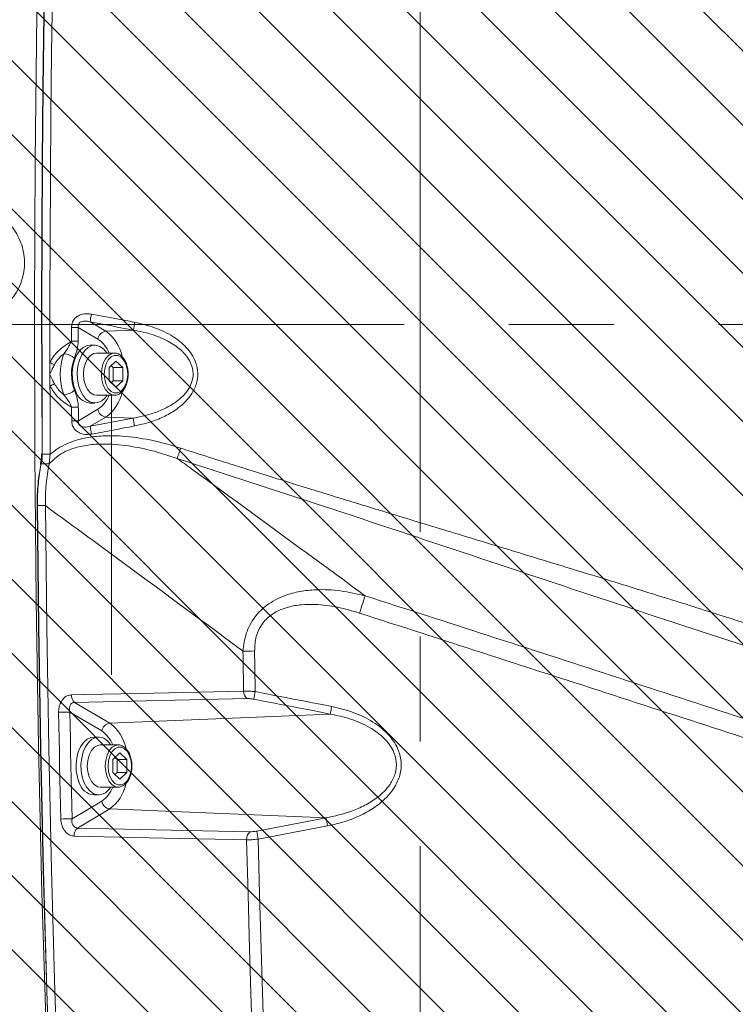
# Model space of a CAD drawing. Header units: millimetres. Extents: x 0 to 8410, y 0 to 5940.
# Tile 95 of 179: x 3480 to 3653, y 4088 to 4327. Entities that reach past the tile are written whole.
import ezdxf

# ---------------------------------------------------------------- set-up
doc = ezdxf.new("R2010")
doc.units = ezdxf.units.MM
doc.header["$LTSCALE"] = 10
doc.linetypes.add('CENTERX2', pattern=[20.32, 12.7, -2.54, 2.54, -2.54])

msp = doc.modelspace()

# ---------------------------------------------------------------- hatches: boundary and pattern name
at = {"linetype": 'Continuous'}
h = msp.add_hatch(dxfattribs=at)
h.set_pattern_fill('ANSI31', color=8, scale=4, angle=90, style=0)
h.paths.add_polyline_path([(3427.03, 4477.87), (3427.03, 4077.87), (3827.03, 4077.87), (3827.03, 4477.87)], flags=0)

# ---------------------------------------------------------------- linework, layer by layer
at = {"color": 7, "linetype": 'CENTERX2', "lineweight": 0}
for p, q in [((3577.03, 2983.46), (3577.03, 4504.58)), ((2430.19, 4252.87), (3797.54, 4252.87))]:
    msp.add_line(p, q, dxfattribs=at)
at = {"color": 8, "linetype": 'Continuous', "lineweight": 0}
for p, q in [((3496.99, 4253.54), (3500.83, 4251.27)), ((3498.89, 4249.39), (3494.11, 4252.22)), ((3507.54, 4251.55), (3500.83, 4251.27)), ((3494.16, 4229.55), (3498.89, 4232.35)), ((3500.83, 4230.47), (3497.05, 4228.24)), ((3507.44, 4230.2), (3500.83, 4230.47)), ((3485.41, 4221.46), (3487.34, 4221.46)), ((3485.15, 4219.13), (3487.08, 4219.15)), ((3484.23, 4209.01), (3486.15, 4209.01)), ((3535.01, 4162.24), (3493.24, 4161.31)), ((3493.24, 4161.31), (3501.75, 4156.27)), ((3499.81, 4154.39), (3492.09, 4158.96)), ((3555.25, 4158.48), (3501.75, 4156.27)), ((3492.62, 4133.1), (3499.81, 4137.35)), ((3501.75, 4135.47), (3493.94, 4130.85)), ((3554.24, 4133.31), (3501.75, 4135.47)), ((3493.94, 4130.85), (3535.75, 4129.94))]:
    msp.add_line(p, q, dxfattribs=at)
at = {"color": 7, "linetype": 'Continuous', "lineweight": 0}
for p, q in [((3498.17, 4247.87), (3496.98, 4247.87)), ((3502.89, 4245.98), (3498.55, 4245.98)), ((3501.59, 4242.46), (3503.28, 4244.05)), ((3503.28, 4244.05), (3504.97, 4242.46)), ((3501.59, 4239.28), (3501.59, 4242.46)), ((3502.1, 4242.94), (3502.61, 4242.46)), ((3502.61, 4242.46), (3502.61, 4239.28)), ((3502.61, 4242.46), (3504.97, 4242.46)), ((3504.97, 4242.46), (3504.97, 4239.28)), ((3503.28, 4237.7), (3501.59, 4239.28)), ((3502.61, 4239.28), (3502.1, 4238.8)), ((3502.61, 4239.28), (3504.97, 4239.28)), ((3504.97, 4239.28), (3503.28, 4237.7)), ((3498.55, 4235.76), (3502.89, 4235.76)), ((3502.23, 4167.97), (3502.23, 4235.76)), ((3502.89, 4235.76), (3502.8, 4235.76)), ((3496.98, 4233.87), (3498.17, 4233.87)), ((3487.08, 4219.15), (3487.34, 4221.46)), ((3499.09, 4152.87), (3497.9, 4152.87)), ((3503.81, 4150.98), (3499.48, 4150.98)), ((3502.51, 4147.46), (3504.21, 4149.05)), ((3504.21, 4149.05), (3505.9, 4147.46)), ((3502.51, 4144.28), (3502.51, 4147.46)), ((3503.02, 4147.94), (3503.53, 4147.46)), ((3503.53, 4147.46), (3503.53, 4144.28)), ((3503.53, 4147.46), (3505.9, 4147.46)), ((3505.9, 4147.46), (3505.9, 4144.28)), ((3504.21, 4142.7), (3502.51, 4144.28)), ((3503.53, 4144.28), (3503.02, 4143.8)), ((3503.53, 4144.28), (3505.9, 4144.28)), ((3505.9, 4144.28), (3504.21, 4142.7)), ((3497.9, 4138.87), (3499.09, 4138.87)), ((3499.48, 4140.76), (3503.81, 4140.76)), ((3503.81, 4140.76), (3503.72, 4140.76))]:
    msp.add_line(p, q, dxfattribs=at)
at = {"color": 7, "linetype": 'Continuous', "lineweight": 0, "flags": 128}
for points in [[(3484.69, 4363.67), (3484.05, 4328.17), (3483.66, 4292.66), (3483.51, 4257.14), (3483.6, 4221.63), (3483.94, 4186.11), (3484.51, 4150.61), (3485.33, 4115.12), (3486.39, 4079.64), (3487.69, 4044.19), (3489.23, 4008.76), (3491.02, 3973.36)], [(3485.34, 4221.46), (3485.26, 4239.24), (3485.25, 4257.02), (3485.29, 4274.81), (3485.4, 4292.59), (3485.56, 4310.37), (3485.79, 4328.14), (3486.08, 4345.92), (3486.43, 4363.69)], [(3487.26, 4243.66), (3487.25, 4258.67), (3487.29, 4273.69), (3487.37, 4288.7), (3487.5, 4303.71), (3487.67, 4318.72), (3487.88, 4333.73), (3488.13, 4348.74), (3488.43, 4363.75)], [(3496.98, 4247.87), (3496.27, 4247.78), (3495.34, 4247.35), (3494.49, 4246.59), (3493.77, 4245.55), (3493.21, 4244.28), (3492.84, 4242.83), (3492.68, 4241.28), (3492.73, 4239.72), (3492.99, 4238.21), (3493.46, 4236.84)], [(3501.12, 4245.98), (3501.05, 4246.08), (3500.27, 4246.99), (3499.38, 4247.59), (3498.42, 4247.86), (3497.46, 4247.78), (3496.53, 4247.35), (3495.69, 4246.59), (3494.97, 4245.55), (3494.4, 4244.28), (3494.03, 4242.83), (3493.87, 4241.28), (3493.92, 4239.72), (3494.18, 4238.21), (3494.65, 4236.84)], [(3495.41, 4240.87), (3495.52, 4242.25), (3495.87, 4243.53), (3496.41, 4244.61), (3497.11, 4245.41), (3497.91, 4245.87), (3498.55, 4245.98)], [(3487.26, 4240.84), (3487.26, 4241.19), (3487.26, 4241.54), (3487.26, 4241.89), (3487.26, 4242.25), (3487.26, 4242.6), (3487.26, 4242.95), (3487.26, 4243.31), (3487.26, 4243.66)], [(3487.27, 4238.01), (3487.27, 4238.37), (3487.27, 4238.72), (3487.27, 4239.07), (3487.27, 4239.42), (3487.27, 4239.78), (3487.26, 4240.13), (3487.26, 4240.48), (3487.26, 4240.84)], [(3498.55, 4235.76), (3497.91, 4235.87), (3497.11, 4236.33), (3496.41, 4237.14), (3495.87, 4238.22), (3495.52, 4239.49), (3495.41, 4240.87)], [(3487.34, 4221.46), (3487.33, 4223.53), (3487.32, 4225.6), (3487.31, 4227.66), (3487.3, 4229.73), (3487.29, 4231.8), (3487.28, 4233.87), (3487.28, 4235.94), (3487.27, 4238.01)], [(3494.65, 4236.84), (3495.29, 4235.67), (3496.07, 4234.75), (3496.97, 4234.15), (3497.92, 4233.88), (3498.88, 4233.97), (3499.81, 4234.4), (3500.65, 4235.15), (3501.12, 4235.76)], [(3485.06, 4218.97), (3485.01, 4219), (3484.98, 4219.03), (3484.97, 4219.06), (3484.96, 4219.07)], [(3484.15, 4209.02), (3484.1, 4209.02), (3484.07, 4209.02), (3484.05, 4209.02), (3484.05, 4209.02), (3484.07, 4209.02), (3484.1, 4209.01), (3484.16, 4209.01), (3484.23, 4209.01)], [(3491.45, 3973.86), (3489.96, 4003.2), (3488.63, 4032.56), (3487.47, 4061.94), (3486.47, 4091.33), (3485.64, 4120.74), (3484.98, 4150.16), (3484.48, 4179.59), (3484.15, 4209.02)], [(3493.46, 3973.81), (3491.96, 4003.15), (3490.63, 4032.52), (3489.47, 4061.9), (3488.48, 4091.3), (3487.65, 4120.72), (3486.98, 4150.14), (3486.49, 4179.57), (3486.15, 4209.01)], [(3497.9, 4152.87), (3497.19, 4152.78), (3496.26, 4152.35), (3495.42, 4151.59), (3494.7, 4150.55), (3494.14, 4149.28), (3493.76, 4147.83), (3493.6, 4146.28), (3493.65, 4144.72), (3493.91, 4143.21), (3494.38, 4141.84)], [(3502.04, 4150.98), (3501.98, 4151.08), (3501.19, 4151.99), (3500.3, 4152.59), (3499.35, 4152.86), (3498.38, 4152.78), (3497.46, 4152.35), (3496.61, 4151.59), (3495.89, 4150.55), (3495.33, 4149.28), (3494.96, 4147.83), (3494.79, 4146.28), (3494.84, 4144.72), (3495.11, 4143.21), (3495.57, 4141.84)], [(3496.33, 4145.87), (3496.45, 4147.25), (3496.79, 4148.53), (3497.33, 4149.61), (3498.03, 4150.41), (3498.84, 4150.87), (3499.48, 4150.98)], [(3499.48, 4140.76), (3498.84, 4140.87), (3498.03, 4141.33), (3497.33, 4142.14), (3496.79, 4143.22), (3496.45, 4144.49), (3496.33, 4145.87)], [(3495.57, 4141.84), (3496.21, 4140.67), (3497, 4139.75), (3497.89, 4139.15), (3498.84, 4138.88), (3499.8, 4138.97), (3500.73, 4139.4), (3501.58, 4140.15), (3502.04, 4140.76)]]:
    msp.add_lwpolyline(points, dxfattribs=at)
at = {"color": 8, "linetype": 'Continuous', "lineweight": 0, "flags": 128}
for points in [[(3486.5, 4363.71), (3486.15, 4345.93), (3485.86, 4328.16), (3485.64, 4310.38), (3485.47, 4292.59), (3485.37, 4274.81), (3485.32, 4257.03), (3485.34, 4239.24), (3485.41, 4221.46)], [(3507.54, 4251.55), (3506.22, 4251.8), (3504.9, 4252.05), (3503.58, 4252.3), (3502.26, 4252.55), (3500.94, 4252.8), (3499.62, 4253.05), (3498.31, 4253.29), (3496.99, 4253.54)], [(3497.31, 4255.42), (3498.63, 4255.17), (3499.95, 4254.92), (3501.27, 4254.68), (3502.59, 4254.43), (3503.91, 4254.18), (3505.23, 4253.93), (3506.55, 4253.68), (3507.87, 4253.43)], [(3492.49, 4248.83), (3492.49, 4249.26), (3492.49, 4249.68), (3492.49, 4250.1), (3492.49, 4250.53), (3492.49, 4250.95), (3492.49, 4251.37), (3492.49, 4251.8), (3492.49, 4252.22)], [(3492.49, 4252.22), (3492.72, 4252.22), (3492.95, 4252.22), (3493.17, 4252.22), (3493.39, 4252.22), (3493.59, 4252.22), (3493.78, 4252.22), (3493.95, 4252.22), (3494.11, 4252.22)], [(3494.11, 4252.22), (3494.11, 4251.8), (3494.11, 4251.37), (3494.11, 4250.95), (3494.11, 4250.53), (3494.11, 4250.11), (3494.11, 4249.68), (3494.11, 4249.26), (3494.11, 4248.84)], [(3492.49, 4248.83), (3492.72, 4248.83), (3492.95, 4248.83), (3493.17, 4248.84), (3493.39, 4248.84), (3493.59, 4248.84), (3493.78, 4248.84), (3493.95, 4248.84), (3494.11, 4248.84)], [(3499.74, 4240.87), (3499.86, 4242.25), (3500.2, 4243.53), (3500.74, 4244.61), (3501.44, 4245.41), (3502.25, 4245.87), (3502.91, 4245.98)], [(3500.44, 4240.87), (3500.56, 4239.57), (3500.89, 4238.38), (3501.42, 4237.39), (3502.1, 4236.68), (3502.88, 4236.31), (3503.69, 4236.31), (3504.46, 4236.68), (3505.14, 4237.39), (3505.67, 4238.38), (3506.01, 4239.57), (3506.12, 4240.87), (3506.01, 4242.17), (3505.67, 4243.36), (3505.14, 4244.36), (3504.46, 4245.06), (3503.69, 4245.43), (3502.88, 4245.43), (3502.1, 4245.06), (3501.42, 4244.36), (3500.89, 4243.36), (3500.56, 4242.17), (3500.44, 4240.87)], [(3502.8, 4235.76), (3502.25, 4235.87), (3501.44, 4236.33), (3500.74, 4237.14), (3500.2, 4238.22), (3499.86, 4239.49), (3499.74, 4240.87)], [(3492.54, 4229.54), (3492.54, 4229.96), (3492.54, 4230.37), (3492.53, 4230.79), (3492.53, 4231.2), (3492.53, 4231.62), (3492.53, 4232.03), (3492.53, 4232.45), (3492.53, 4232.86)], [(3494.14, 4232.87), (3494.15, 4232.46), (3494.15, 4232.04), (3494.15, 4231.63), (3494.15, 4231.21), (3494.15, 4230.8), (3494.15, 4230.38), (3494.16, 4229.97), (3494.16, 4229.55)], [(3497.05, 4228.24), (3498.35, 4228.48), (3499.65, 4228.73), (3500.95, 4228.97), (3502.25, 4229.22), (3503.55, 4229.46), (3504.84, 4229.71), (3506.14, 4229.95), (3507.44, 4230.2)], [(3507.77, 4228.31), (3506.47, 4228.06), (3505.17, 4227.82), (3503.87, 4227.57), (3502.58, 4227.33), (3501.28, 4227.08), (3499.98, 4226.84), (3498.68, 4226.59), (3497.38, 4226.35)], [(3485.41, 4221.46), (3485.41, 4221.46), (3485.36, 4220.45), (3485.27, 4219.79), (3485.15, 4219.13)], [(3484.96, 4219.07), (3484.97, 4219.08), (3484.99, 4219.1), (3485.03, 4219.11), (3485.08, 4219.12), (3485.15, 4219.13)], [(3484.23, 4209.01), (3484.56, 4179.58), (3485.05, 4150.14), (3485.72, 4120.72), (3486.55, 4091.31), (3487.54, 4061.91), (3488.7, 4032.53), (3490.03, 4003.16), (3491.53, 3973.82)], [(3562.34, 4182.96), (3562.55, 4183.59), (3562.75, 4184.21), (3562.94, 4184.81), (3563.13, 4185.38), (3563.3, 4185.91), (3563.45, 4186.39), (3563.58, 4186.81), (3563.7, 4187.16)], [(3534.23, 4164.06), (3534.21, 4165.27), (3534.19, 4166.48), (3534.17, 4167.69), (3534.15, 4168.9), (3534.13, 4170.11), (3534.11, 4171.32), (3534.09, 4172.53), (3534.07, 4173.74)], [(3536.89, 4173.76), (3536.91, 4172.53), (3536.93, 4171.3), (3536.95, 4170.07), (3536.97, 4168.83), (3536.99, 4167.6), (3537.01, 4166.37), (3537.03, 4165.14), (3537.05, 4163.91)], [(3492.46, 4163.13), (3495.73, 4163.2), (3508.83, 4163.49), (3534.23, 4164.06)], [(3537.05, 4163.91), (3539.37, 4163.46), (3541.69, 4163.01), (3544.01, 4162.56), (3546.33, 4162.11), (3548.65, 4161.66), (3550.97, 4161.21), (3553.29, 4160.76), (3555.61, 4160.31)], [(3555.25, 4158.48), (3552.93, 4158.93), (3550.61, 4159.38), (3548.3, 4159.83), (3545.98, 4160.28), (3543.66, 4160.73), (3541.34, 4161.18), (3539.02, 4161.62), (3536.7, 4162.07)], [(3555.61, 4160.31), (3555.55, 4160.01), (3555.49, 4159.71), (3555.43, 4159.43), (3555.38, 4159.17), (3555.34, 4158.94), (3555.3, 4158.75), (3555.27, 4158.59), (3555.25, 4158.48)], [(3489.9, 4133.02), (3489.82, 4136.26), (3489.75, 4139.49), (3489.68, 4142.73), (3489.61, 4145.96), (3489.55, 4149.2), (3489.48, 4152.43), (3489.42, 4155.67), (3489.36, 4158.9)], [(3492.09, 4158.96), (3492.15, 4155.73), (3492.21, 4152.49), (3492.27, 4149.26), (3492.34, 4146.03), (3492.4, 4142.79), (3492.47, 4139.56), (3492.54, 4136.33), (3492.62, 4133.1)], [(3500.67, 4145.87), (3500.78, 4147.25), (3501.12, 4148.53), (3501.66, 4149.61), (3502.36, 4150.41), (3503.17, 4150.87), (3503.83, 4150.98)], [(3501.37, 4145.87), (3501.48, 4144.57), (3501.82, 4143.38), (3502.35, 4142.39), (3503.03, 4141.68), (3503.8, 4141.31), (3504.61, 4141.31), (3505.38, 4141.68), (3506.06, 4142.39), (3506.59, 4143.38), (3506.93, 4144.57), (3507.04, 4145.87), (3506.93, 4147.17), (3506.59, 4148.36), (3506.06, 4149.36), (3505.38, 4150.06), (3504.61, 4150.43), (3503.8, 4150.43), (3503.03, 4150.06), (3502.35, 4149.36), (3501.82, 4148.36), (3501.48, 4147.17), (3501.37, 4145.87)], [(3503.72, 4140.76), (3503.17, 4140.87), (3502.36, 4141.33), (3501.66, 4142.14), (3501.12, 4143.22), (3500.78, 4144.49), (3500.67, 4145.87)], [(3537.44, 4130.1), (3539.54, 4130.5), (3541.64, 4130.9), (3543.74, 4131.3), (3545.84, 4131.7), (3547.94, 4132.1), (3550.04, 4132.5), (3552.14, 4132.9), (3554.24, 4133.31)], [(3554.59, 4131.37), (3552.49, 4130.97), (3550.39, 4130.56), (3548.29, 4130.16), (3546.19, 4129.76), (3544.09, 4129.36), (3541.99, 4128.96), (3539.88, 4128.56), (3537.78, 4128.16)], [(3534.97, 4127.99), (3531.69, 4128.06), (3518.58, 4128.34), (3493.16, 4128.9)], [(3538.59, 4022.12), (3538.02, 4035.35), (3537.48, 4048.57), (3536.98, 4061.8), (3536.51, 4075.03), (3536.07, 4088.27), (3535.67, 4101.5), (3535.3, 4114.75), (3534.97, 4127.99)], [(3537.78, 4128.16), (3538.12, 4114.88), (3538.49, 4101.6), (3538.89, 4088.33), (3539.33, 4075.05), (3539.8, 4061.78), (3540.3, 4048.51), (3540.84, 4035.25), (3541.42, 4021.99)]]:
    msp.add_lwpolyline(points, dxfattribs=at)
at = {"color": 8, "linetype": 'Continuous', "lineweight": 0}
for centre, radius, start, end in [((3540.59, 4246.95), 44.1, 168.9193, 171.3978), ((3558.1, 4243.6), 51.18, 168.9298, 171.0653), ((3501.17, 4248.97), 2.32, 98.4913, 169.5966), ((3494.85, 4243.08), 10.15, 12.3922, 53.8627), ((3494.73, 4243.32), 7.36, 21.1794, 55.5943), ((3503.96, 4240.87), 14.22, 159.7398, 200.5252), ((3490.42, 4241.69), 4.12, 47.8055, 87.197), ((3503.65, 4240.87), 11.16, 159.7403, 200.5246), ((3430.62, 4117.18), 138.58, 65.3797, 65.8758), ((3373.02, 4489.85), 276.54, 294.4029, 294.6513), ((3490.44, 4239.95), 4.07, 272.8595, 312.7027), ((3494.73, 4238.42), 7.36, 304.4149, 338.8094), ((3495.09, 4238.5), 9.87, 305.546, 348.1235), ((3491.66, 4502.75), 269.89, 270.1828, 270.5263), ((3501.17, 4232.77), 2.32, 190.3991, 261.5094), ((3491.59, 4473.28), 243.74, 270.2234, 270.6038), ((3554.97, 4237.55), 48.09, 188.7949, 191.0816), ((3538.62, 4234.43), 42.03, 188.4715, 191.0885), ((3485.37, 4225.24), 3.78, 268.0353, 270.741), ((3533.53, 4390.73), 216.99, 270.142, 270.8859), ((3494.72, 4163.02), 2.26, 177.2009, 229.1848), ((3536.49, 4163.95), 2.26, 177.1876, 229.188), ((3688.16, 4134.45), 153.95, 168.9678, 169.6625), ((3489.23, 4228.5), 69.6, 270.1107, 272.3525), ((3502.1, 4153.97), 2.32, 98.497, 169.5946), ((3495.77, 4148.08), 10.15, 12.3938, 53.8602), ((3495.65, 4148.32), 7.36, 21.1782, 55.5958), ((3496.01, 4143.51), 9.87, 305.547, 348.1223), ((3495.65, 4143.42), 7.36, 304.4042, 338.8218), ((3502.1, 4137.77), 2.32, 190.4054, 261.503), ((3489.75, 4188.18), 55.15, 270.1555, 272.9849), ((3633.43, 4146.8), 80.33, 189.668, 191.0735), ((3495.48, 4129.1), 2.33, 131.435, 185.0562), ((3537.29, 4128.19), 2.33, 131.4358, 185.0657), ((3595.05, 4139.39), 58.36, 189.1563, 191.0913)]:
    msp.add_arc(centre, radius, start, end, dxfattribs=at)
at = {"color": 7, "linetype": 'Continuous', "lineweight": 0}
for centre, radius, start, end in [((3497.37, 4237.91), 4.06, 195.3612, 264.432), ((3485.33, 4219.98), 1.49, 89.5672, 93.6545), ((3498.3, 4142.91), 4.06, 195.3719, 264.4213)]:
    msp.add_arc(centre, radius, start, end, dxfattribs=at)
at = {"color": 8, "linetype": 'Continuous', "lineweight": 0}
for points, knots in [([(3476.95, 4257.92), (3476.37, 4257.4), (3475.22, 4256.36), (3473.18, 4255.18), (3470.98, 4254.33), (3468.65, 4253.86), (3466.28, 4253.8), (3463.92, 4254.13), (3461.66, 4254.85), (3459.55, 4255.94), (3457.66, 4257.38), (3456.03, 4259.1), (3454.71, 4261.08), (3453.75, 4263.25), (3453.17, 4265.55), (3452.97, 4267.92), (3453.18, 4270.28), (3453.78, 4272.58), (3454.76, 4274.74), (3456.2, 4276.87), (3458.02, 4278.7), (3460.14, 4280.14), (3462.3, 4281.13), (3464.59, 4281.74), (3466.96, 4281.96), (3469.33, 4281.77), (3471.63, 4281.2), (3473.8, 4280.24), (3475.79, 4278.94), (3477.52, 4277.31), (3478.96, 4275.42), (3480.06, 4273.32), (3480.79, 4271.06), (3481.13, 4268.71), (3481.07, 4266.33), (3480.61, 4264), (3479.77, 4261.78), (3478.57, 4259.7), (3477.49, 4258.51), (3476.95, 4257.92)], [0, 0, 0, 0, 0.026455, 0.05291, 0.079758, 0.106606, 0.133464, 0.160322, 0.187184, 0.214047, 0.240908, 0.267769, 0.294622, 0.321476, 0.34832, 0.375164, 0.401998, 0.428833, 0.455666, 0.482497, 0.515941, 0.542795, 0.569649, 0.596502, 0.623356, 0.650216, 0.677075, 0.703938, 0.730801, 0.75766, 0.78452, 0.81137, 0.838221, 0.865061, 0.891901, 0.918734, 0.945569, 0.972784, 1, 1, 1, 1]), ([(3492.49, 4252.22), (3492.52, 4252.58), (3492.58, 4253.29), (3493.11, 4254.24), (3493.91, 4254.95), (3495.04, 4255.45), (3496.22, 4255.58), (3497.03, 4255.46), (3497.31, 4255.42)], [0, 0, 0, 0, 0.160287, 0.321122, 0.474037, 0.634633, 0.870767, 1, 1, 1, 1]), ([(3496.99, 4253.54), (3496.8, 4253.59), (3496.28, 4253.73), (3495.53, 4253.78), (3494.86, 4253.63), (3494.52, 4253.43), (3494.3, 4253.22), (3494.17, 4253.01), (3494.08, 4252.69), (3494.07, 4252.44), (3494.1, 4252.25), (3494.11, 4252.22)], [0, 0, 0, 0, 0.155927, 0.421968, 0.581838, 0.677527, 0.717441, 0.816238, 0.85328, 0.973311, 1, 1, 1, 1]), ([(3507.87, 4253.43), (3509.48, 4253.05), (3512.69, 4252.31), (3516.95, 4250.26), (3519.93, 4247.93), (3521.69, 4245.72), (3522.77, 4243.63), (3523.29, 4241.09), (3522.86, 4238.32), (3521.67, 4236.01), (3520.15, 4234.17), (3518.17, 4232.44), (3515.58, 4230.84), (3511.99, 4229.28), (3509.32, 4228.67), (3507.77, 4228.31)], [0, 0, 0, 0, 0.115969, 0.231587, 0.329752, 0.37961, 0.429341, 0.493989, 0.558731, 0.622957, 0.674505, 0.726149, 0.807171, 0.888351, 1, 1, 1, 1]), ([(3507.44, 4230.2), (3508.9, 4230.5), (3511.41, 4231.01), (3514.8, 4232.31), (3517.25, 4233.67), (3519.14, 4235.14), (3520.58, 4236.7), (3521.72, 4238.67), (3522.14, 4241.07), (3521.64, 4243.21), (3520.68, 4244.91), (3519.87, 4245.86), (3518.49, 4247.23), (3516.08, 4248.91), (3512.06, 4250.63), (3509.05, 4251.24), (3507.54, 4251.55)], [0, 0, 0, 0, 0.115574, 0.198385, 0.281027, 0.332168, 0.383193, 0.444866, 0.505801, 0.566747, 0.611101, 0.655585, 0.663378, 0.76173, 0.880686, 1, 1, 1, 1]), ([(3487.26, 4243.66), (3487.53, 4244.18), (3488.1, 4245.24), (3489.78, 4247.11), (3491.39, 4248.14), (3492.49, 4248.83)], [0, 0, 0, 0, 0.235798, 0.480967, 1, 1, 1, 1]), ([(3490.62, 4245.8), (3491.07, 4246.39), (3491.78, 4247.33), (3492.3, 4248.42), (3492.49, 4248.83)], [0, 0, 0, 0, 0.62426, 1, 1, 1, 1]), ([(3494.11, 4248.84), (3494.06, 4248.22), (3493.94, 4246.74), (3493.46, 4245.47), (3493.18, 4244.74)], [0, 0, 0, 0, 0.421697, 1, 1, 1, 1]), ([(3490.62, 4245.8), (3490.52, 4245.71), (3490.02, 4245.31), (3489.17, 4244.5), (3488.63, 4243.62), (3488.35, 4243.16)], [0, 0, 0, 0, 0.112714, 0.548547, 1, 1, 1, 1]), ([(3488.35, 4243.16), (3488.18, 4242.82), (3487.79, 4242.05), (3487.44, 4241.28), (3487.27, 4240.84), (3487.26, 4240.84)], [0, 0, 0, 0, 0.441467, 0.992574, 1, 1, 1, 1]), ([(3454.57, 4239.71), (3456.29, 4225.75), (3459.72, 4197.83), (3465.54, 4150.15), (3472.03, 4096.68), (3479.18, 4037.44), (3483.9, 3997.99), (3486.26, 3978.26)], [0, 0, 0, 0, 0.160108, 0.320235, 0.546806, 0.773429, 1, 1, 1, 1]), ([(3487.26, 4240.84), (3487.27, 4240.83), (3487.44, 4240.4), (3487.8, 4239.62), (3488.19, 4238.85), (3488.36, 4238.51)], [0, 0, 0, 0, 0.007428, 0.558543, 1, 1, 1, 1]), ([(3492.53, 4232.86), (3492.49, 4232.88), (3491.86, 4233.23), (3490.66, 4233.99), (3488.75, 4235.56), (3487.83, 4237.09), (3487.27, 4238.01)], [0, 0, 0, 0, 0.01563, 0.290433, 0.57062, 1, 1, 1, 1]), ([(3488.36, 4238.51), (3488.88, 4237.74), (3489.55, 4236.77), (3490.45, 4236.04), (3490.64, 4235.89)], [0, 0, 0, 0, 0.791903, 1, 1, 1, 1]), ([(3493.2, 4236.96), (3493.37, 4236.52), (3493.7, 4235.63), (3494.06, 4234.25), (3494.12, 4233.3), (3494.14, 4232.87)], [0, 0, 0, 0, 0.35194, 0.710411, 1, 1, 1, 1]), ([(3492.53, 4232.86), (3492.4, 4233.14), (3491.92, 4234.24), (3491.19, 4235.18), (3490.64, 4235.89)], [0, 0, 0, 0, 0.249982, 1, 1, 1, 1]), ([(3497.38, 4226.35), (3496.69, 4226.28), (3495.58, 4226.18), (3494.11, 4226.71), (3493.16, 4227.52), (3492.62, 4228.53), (3492.57, 4229.22), (3492.54, 4229.54)], [0, 0, 0, 0, 0.30603, 0.497807, 0.690935, 0.855214, 1, 1, 1, 1]), ([(3494.16, 4229.55), (3494.14, 4229.38), (3494.12, 4229.08), (3494.25, 4228.74), (3494.44, 4228.47), (3494.67, 4228.29), (3495.11, 4228.09), (3495.92, 4227.97), (3496.61, 4228.13), (3497.05, 4228.24)], [0, 0, 0, 0, 0.132274, 0.22555, 0.27131, 0.38114, 0.444291, 0.641602, 1, 1, 1, 1]), ([(3487.34, 4221.46), (3487.93, 4221.93), (3489.18, 4222.93), (3491.35, 4224.05), (3494.17, 4225.08), (3497.6, 4225.77), (3502.45, 4226.07), (3508.21, 4225.62), (3514.01, 4224.44), (3517.55, 4223.36), (3518.96, 4222.94)], [0, 0, 0, 0, 0.068632, 0.145155, 0.221766, 0.341565, 0.461574, 0.663464, 0.865702, 1, 1, 1, 1]), ([(3484.26, 3978.08), (3481.9, 3997.8), (3477.18, 4037.24), (3470.04, 4096.47), (3462.55, 4158.19), (3457.4, 4200.17), (3454.68, 4222.4)], [0, 0, 0, 0, 0.242393, 0.484785, 0.727233, 1, 1, 1, 1]), ([(3518.14, 4220.44), (3516.79, 4220.89), (3513.42, 4222.01), (3507.9, 4223.33), (3502.44, 4223.98), (3497.85, 4223.91), (3494.64, 4223.43), (3492.01, 4222.59), (3489.46, 4221.42), (3487.99, 4220.02), (3487.08, 4219.15)], [0, 0, 0, 0, 0.130542, 0.325256, 0.51964, 0.632625, 0.74539, 0.815701, 0.885908, 1, 1, 1, 1]), ([(3518.14, 4220.44), (3518.18, 4220.58), (3518.28, 4220.86), (3518.49, 4221.48), (3518.72, 4222.18), (3518.88, 4222.69), (3518.96, 4222.94)], [0, 0, 0, 0, 0.245572, 0.500002, 0.754431, 1, 1, 1, 1]), ([(3518.96, 4222.94), (3521.22, 4222.21), (3525.86, 4220.72), (3533.01, 4218.46), (3540.54, 4216.1), (3548.17, 4213.72), (3555.07, 4211.59), (3561.05, 4209.76), (3566.5, 4208.09), (3572.41, 4206.29), (3579.1, 4204.25), (3586.43, 4202.02), (3593.87, 4199.75), (3601.39, 4197.46), (3608.62, 4195.25), (3615.56, 4193.13), (3621.84, 4191.2), (3628.35, 4189.19), (3637.52, 4186.34), (3649.08, 4182.7), (3658.09, 4179.79), (3662.4, 4178.4)], [0, 0, 0, 0, 0.047364, 0.097318, 0.149862, 0.204996, 0.256888, 0.294174, 0.329747, 0.370842, 0.41746, 0.469601, 0.523848, 0.572818, 0.626574, 0.674868, 0.717699, 0.75785, 0.810975, 0.909409, 1, 1, 1, 1]), ([(3518.14, 4220.44), (3519.29, 4219.6), (3530.33, 4211.56), (3545.52, 4200.48), (3559.56, 4190.19), (3563.7, 4187.16)], [0, 0, 0, 0, 0.075997, 0.727625, 1, 1, 1, 1]), ([(3660.85, 4173.37), (3648.95, 4177.27), (3625.15, 4185.06), (3589.5, 4196.96), (3553.86, 4208.83), (3530.04, 4216.57), (3518.14, 4220.44)], [0, 0, 0, 0, 0.250032, 0.50005, 0.750056, 1, 1, 1, 1]), ([(3485.15, 4219.13), (3485.15, 4219.13), (3484.76, 4217.56), (3484.5, 4215.12), (3484.24, 4211.71), (3484.23, 4209.91), (3484.23, 4209.01)], [0, 0, 0, 0, 0.000012, 0.474892, 0.737537, 1, 1, 1, 1]), ([(3534.07, 4173.74), (3533.1, 4174.45), (3522.27, 4182.46), (3506.29, 4194.23), (3491.3, 4205.24), (3486.15, 4209.01)], [0, 0, 0, 0, 0.060771, 0.677813, 1, 1, 1, 1]), ([(3534.07, 4173.74), (3534.26, 4175.18), (3534.54, 4177.36), (3535.72, 4180.08), (3537.24, 4182.52), (3539.37, 4184.62), (3541.95, 4186.24), (3544.65, 4187.42), (3547.92, 4188.28), (3552.45, 4188.75), (3557.78, 4188.51), (3561.72, 4187.61), (3563.7, 4187.16)], [0, 0, 0, 0, 0.114918, 0.174772, 0.234605, 0.342449, 0.4093, 0.476216, 0.576677, 0.677315, 0.838503, 1, 1, 1, 1]), ([(3563.7, 4187.16), (3583.59, 4180.73), (3623.39, 4167.87), (3663.15, 4154.93), (3683.03, 4148.47)], [0, 0, 0, 0, 0.499939, 1, 1, 1, 1]), ([(3562.34, 4182.96), (3560.58, 4183.47), (3557.05, 4184.51), (3552.29, 4185.1), (3548.26, 4185.05), (3545.41, 4184.57), (3543.06, 4183.76), (3540.87, 4182.59), (3539.09, 4180.95), (3537.91, 4178.99), (3537.04, 4176.75), (3536.95, 4174.96), (3536.89, 4173.76)], [0, 0, 0, 0, 0.171676, 0.343022, 0.445266, 0.547272, 0.611996, 0.676609, 0.777482, 0.833416, 0.889395, 1, 1, 1, 1]), ([(3681.74, 4144.24), (3661.85, 4150.71), (3622.07, 4163.65), (3582.26, 4176.52), (3562.34, 4182.96)], [0, 0, 0, 0, 0.499939, 1, 1, 1, 1]), ([(3489.36, 4158.9), (3489.38, 4159.29), (3489.42, 4160.13), (3489.83, 4161.31), (3490.52, 4162.3), (3491.42, 4162.98), (3492.11, 4163.08), (3492.46, 4163.13)], [0, 0, 0, 0, 0.18209, 0.39804, 0.60139, 0.800643, 1, 1, 1, 1]), ([(3534.23, 4164.06), (3534.69, 4164.06), (3535.57, 4164.05), (3536.57, 4163.95), (3537.05, 4163.91)], [0, 0, 0, 0, 0.527916, 1, 1, 1, 1]), ([(3493.24, 4161.31), (3493.09, 4161.29), (3492.91, 4161.27), (3492.6, 4161.12), (3492.31, 4160.85), (3492.06, 4160.29), (3491.98, 4159.64), (3492.05, 4159.17), (3492.09, 4158.96)], [0, 0, 0, 0, 0.159105, 0.183953, 0.372709, 0.575758, 0.802672, 1, 1, 1, 1]), ([(3536.7, 4162.07), (3536.42, 4162.12), (3535.82, 4162.22), (3535.29, 4162.23), (3535.01, 4162.24)], [0, 0, 0, 0, 0.473939, 1, 1, 1, 1]), ([(3555.61, 4160.31), (3557.35, 4159.9), (3560.83, 4159.07), (3564.81, 4157.14), (3567.59, 4155.19), (3569.27, 4153.63), (3570.64, 4151.93), (3571.85, 4149.78), (3572.61, 4146.96), (3572.3, 4143.66), (3571.06, 4140.92), (3569.42, 4138.76), (3567.31, 4136.74), (3564.53, 4134.83), (3561.22, 4133.25), (3557.89, 4132.09), (3555.69, 4131.61), (3554.59, 4131.37)], [0, 0, 0, 0, 0.110308, 0.2203, 0.269852, 0.319349, 0.361613, 0.403816, 0.471006, 0.538344, 0.603608, 0.65421, 0.704902, 0.783006, 0.861261, 0.930618, 1, 1, 1, 1]), ([(3554.24, 4133.31), (3556.32, 4133.76), (3559.56, 4134.46), (3563.68, 4136.28), (3566.34, 4137.93), (3568.36, 4139.69), (3569.92, 4141.57), (3571.12, 4143.97), (3571.44, 4146.87), (3570.7, 4149.35), (3569.55, 4151.22), (3568.24, 4152.7), (3566.64, 4154.06), (3563.98, 4155.77), (3560.19, 4157.43), (3556.9, 4158.13), (3555.25, 4158.48)], [0, 0, 0, 0, 0.142758, 0.222249, 0.301579, 0.351767, 0.401849, 0.464836, 0.528841, 0.592953, 0.634114, 0.675356, 0.724869, 0.774444, 0.887059, 1, 1, 1, 1]), ([(3493.16, 4128.9), (3492.99, 4128.91), (3492.46, 4128.95), (3491.57, 4129.36), (3490.67, 4130.29), (3490.04, 4131.57), (3489.94, 4132.54), (3489.9, 4133.02)], [0, 0, 0, 0, 0.098433, 0.31154, 0.535856, 0.768049, 1, 1, 1, 1]), ([(3492.62, 4133.1), (3492.6, 4132.83), (3492.56, 4132.31), (3492.77, 4131.61), (3493.15, 4131.1), (3493.58, 4130.88), (3493.85, 4130.86), (3493.94, 4130.85)], [0, 0, 0, 0, 0.245965, 0.484115, 0.704292, 0.90688, 1, 1, 1, 1]), ([(3535.75, 4129.94), (3535.99, 4129.95), (3536.51, 4129.95), (3537.11, 4130.05), (3537.44, 4130.1)], [0, 0, 0, 0, 0.460262, 1, 1, 1, 1]), ([(3537.78, 4128.16), (3537.24, 4128.11), (3536.24, 4128), (3535.37, 4127.99), (3534.97, 4127.99)], [0, 0, 0, 0, 0.538677, 1, 1, 1, 1])]:
    msp.add_open_spline(points, degree=3, knots=knots, dxfattribs=at)
at = {"color": 7, "linetype": 'Continuous', "lineweight": 0}
for points, knots in [([(3502.79, 4235.81), (3502.93, 4235.79), (3503.35, 4235.75), (3504.04, 4236.02), (3504.77, 4236.57), (3505.39, 4237.39), (3505.86, 4238.42), (3506.16, 4239.62), (3506.26, 4240.89), (3506.15, 4242.17), (3505.85, 4243.37), (3505.36, 4244.42), (3504.69, 4245.26), (3503.9, 4245.79), (3503.27, 4246.02), (3502.94, 4245.97), (3502.92, 4245.97)], [0, 0, 0, 0, 0.037923, 0.11299, 0.188335, 0.266293, 0.346295, 0.426797, 0.507219, 0.587676, 0.668368, 0.749526, 0.831322, 0.912999, 0.992275, 1, 1, 1, 1]), ([(3485.23, 4221.46), (3485.23, 4221.4), (3485.24, 4220.9), (3485.16, 4220.09), (3485.02, 4219.37), (3484.96, 4219.07)], [0, 0, 0, 0, 0.069363, 0.614581, 1, 1, 1, 1]), ([(3484.15, 4209.02), (3484.16, 4209.91), (3484.17, 4211.67), (3484.4, 4215.03), (3484.8, 4217.43), (3485.06, 4218.97)], [0, 0, 0, 0, 0.262625, 0.52528, 1, 1, 1, 1]), ([(3486.15, 4209.01), (3486.16, 4209.88), (3486.16, 4211.62), (3486.38, 4215.04), (3486.8, 4217.52), (3487.08, 4219.15)], [0, 0, 0, 0, 0.253565, 0.507136, 1, 1, 1, 1]), ([(3503.71, 4140.81), (3503.85, 4140.79), (3504.27, 4140.75), (3504.96, 4141.02), (3505.69, 4141.57), (3506.31, 4142.39), (3506.79, 4143.42), (3507.08, 4144.62), (3507.18, 4145.89), (3507.08, 4147.17), (3506.77, 4148.37), (3506.28, 4149.42), (3505.62, 4150.26), (3504.82, 4150.79), (3504.19, 4151.02), (3503.87, 4150.97), (3503.84, 4150.97)], [0, 0, 0, 0, 0.037923, 0.112991, 0.188334, 0.266292, 0.346294, 0.426796, 0.507225, 0.587675, 0.668367, 0.749525, 0.831321, 0.912998, 0.992275, 1, 1, 1, 1])]:
    msp.add_open_spline(points, degree=3, knots=knots, dxfattribs=at)

doc.saveas('drawing.dxf')
